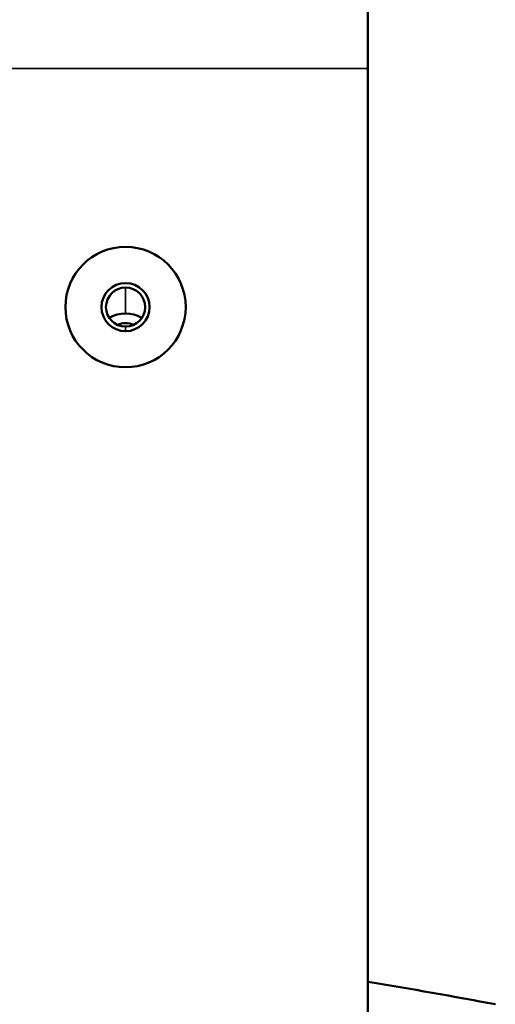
# Model space of a CAD drawing. Header units: inches. Extents: x 1.9 to 64.4, y 1.6 to 69.2.
# Tile 20 of 256: x 58.2 to 59.1, y 8.8 to 10.8. Entities that reach past the tile are written whole.
import ezdxf

# ---------------------------------------------------------------- set-up
doc = ezdxf.new("R2010")
doc.units = ezdxf.units.IN
doc.header["$MEASUREMENT"] = 0
doc.layers.add('Visible (ANSI)', color=7, linetype='Continuous', lineweight=50)
doc.layers.add('Visible Narrow (ANSI)', color=7, linetype='Continuous', lineweight=35)

msp = doc.modelspace()

# ---------------------------------------------------------------- linework, layer by layer
at = {"layer": 'Visible (ANSI)'}
for q in [(58.875, 10.949), (58.875, 7.3569)]:
    msp.add_line((58.875, 10.7452), q, dxfattribs=at)
for radius in [0.125, 0.125, 0.05, 0.0406]:
    msp.add_circle((58.3712, 10.2499), radius, dxfattribs=at)
for major_axis, start_param, end_param in [((0.062, 0), 0.996612, 2.144981), ((0.0406, 0), 1.141198, 2.000394)]:
    msp.add_ellipse((58.3712, 10.1784), major_axis=major_axis, ratio=0.939693, start_param=start_param, end_param=end_param, dxfattribs=at)
msp.add_open_spline([(58.875, 8.8489), (58.9651, 8.8341), (59.0533, 8.8186), (59.1398, 8.8022)], degree=3, dxfattribs=at)
at = {"layer": 'Visible Narrow (ANSI)'}
msp.add_line((21.685, 10.7452), (58.875, 10.7452), dxfattribs=at)
for points in [[(58.3712, 10.2366), (58.3712, 10.2586), (58.3712, 10.2783), (58.3712, 10.2905)], [(58.3712, 10.1999), (58.3712, 10.2027), (58.3712, 10.2059), (58.3712, 10.2093)]]:
    msp.add_open_spline(points, degree=3, dxfattribs=at)

doc.saveas('drawing.dxf')
